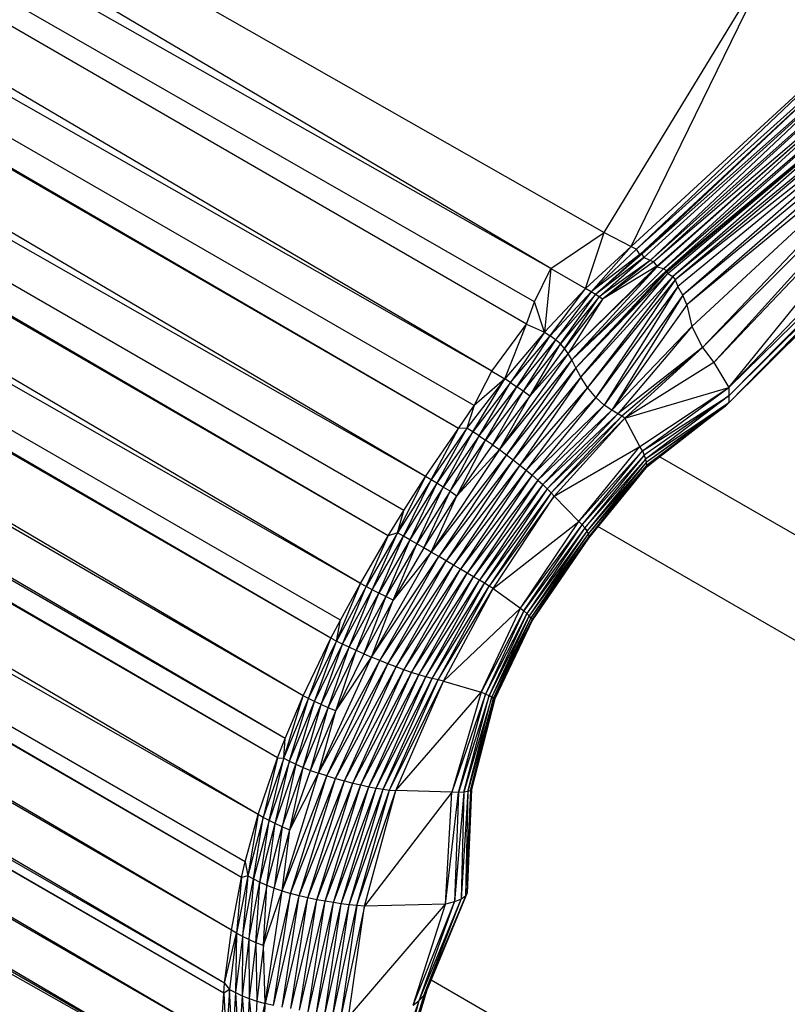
# Paper-space layout '_Isométrica' of a CAD drawing. Header units: millimetres. Extents: x -944 to 849, y -1018 to 47.
# Tile 11 of 35: x 251 to 278, y -170 to -135. Entities that reach past the tile are written whole.
import ezdxf

# ---------------------------------------------------------------- set-up
doc = ezdxf.new("R2010")
doc.units = ezdxf.units.MM

psp = doc.layouts.new('_Isométrica')

# ---------------------------------------------------------------- linework, layer by layer
at = {"color": 7, "linetype": 'Continuous', "lineweight": 25}
for p, q in [((267.657, -147.762), (46.897, -17.809)), ((268.908, -146.073), (46.897, -17.809)), ((269.782, -144.077), (46.897, -17.809)), ((269.195, -145.277), (46.897, -17.809)), ((267.657, -147.762), (44.46, -20.704)), ((266.464, -149.812), (44.46, -20.704)), ((267.032, -148.993), (44.46, -20.704)), ((265.282, -151.538), (44.047, -21.25)), ((266.464, -149.812), (44.047, -21.25)), ((265.282, -151.538), (41.924, -24.377)), ((264.503, -152.753), (41.924, -24.377)), ((263.944, -153.667), (41.924, -24.377)), ((262.95, -155.377), (41.541, -25.007)), ((263.944, -153.667), (41.541, -25.007)), ((262.95, -155.377), (39.767, -28.323)), ((262.225, -156.695), (39.767, -28.323)), ((261.885, -157.338), (39.767, -28.323)), ((260.887, -159.401), (39.456, -28.985)), ((261.885, -157.338), (39.456, -28.985)), ((260.887, -159.401), (38.551, -31.087)), ((260.238, -160.931), (38.551, -31.087)), ((260.238, -160.931), (37.951, -32.617)), ((259.97, -161.626), (37.951, -32.617)), ((259.277, -163.659), (37.725, -33.224)), ((259.97, -161.626), (37.725, -33.224)), ((259.277, -163.659), (36.455, -37.037)), ((258.809, -165.36), (36.455, -37.037)), ((258.679, -165.914), (36.455, -37.037)), ((258.315, -167.803), (36.347, -37.411)), ((258.679, -165.914), (36.347, -37.411)), ((160.406, -79.454), (271.698, -142.788)), ((269.782, -144.077), (160.406, -79.454)), ((276.176, -148.345), (292.9, -130.878)), ((271.698, -142.788), (277.776, -132.819)), ((272.665, -143.292), (277.776, -132.819)), ((281.787, -134.899), (272.665, -143.292)), ((281.787, -134.899), (272.856, -143.387)), ((281.843, -135.314), (272.856, -143.387)), ((281.843, -135.314), (272.975, -143.578)), ((281.843, -135.314), (273.065, -143.544)), ((282.111, -135.517), (273.065, -143.544)), ((282.111, -135.517), (273.123, -143.687)), ((282.111, -135.517), (273.35, -143.79)), ((282.606, -135.538), (273.35, -143.79)), ((282.606, -135.538), (273.471, -143.837)), ((282.483, -136.144), (273.471, -143.837)), ((282.483, -136.144), (273.585, -143.994)), ((273.604, -144.016), (282.483, -136.144)), ((273.842, -144.073), (283.109, -136.046)), ((273.842, -144.073), (282.483, -136.144)), ((273.92, -144.159), (283.109, -136.046)), ((273.92, -144.159), (282.971, -136.669)), ((273.951, -144.199), (282.971, -136.669)), ((273.981, -144.253), (282.971, -136.669)), ((283.581, -136.621), (274.162, -144.367)), ((282.971, -136.669), (274.162, -144.367)), ((283.581, -136.621), (274.25, -144.478)), ((283.58, -137.119), (274.25, -144.478)), ((283.58, -137.119), (274.346, -144.723)), ((283.58, -137.119), (274.515, -145.036)), ((283.987, -137.233), (274.515, -145.036)), ((283.987, -137.233), (274.663, -145.375)), ((283.935, -137.735), (274.663, -145.375)), ((283.935, -137.735), (274.846, -146.15)), ((283.935, -137.735), (275.226, -146.909)), ((284.242, -137.917), (275.226, -146.909)), ((284.242, -137.917), (275.632, -147.451)), ((275.632, -147.451), (284.312, -138.307)), ((276.176, -148.345), (284.312, -138.307)), ((276.175, -148.644), (284.836, -139.845)), ((276.176, -148.345), (284.836, -139.845)), ((276.038, -149.031), (284.903, -140.129)), ((276.169, -148.888), (284.902, -139.98)), ((276.169, -148.888), (284.903, -140.129)), ((276.175, -148.644), (284.902, -139.98)), ((276.038, -149.031), (284.876, -140.257)), ((269.782, -144.077), (271.698, -142.788)), ((271.03, -144.793), (271.698, -142.788)), ((271.698, -142.788), (272.665, -143.292)), ((272.665, -143.292), (271.03, -144.793)), ((271.224, -144.909), (272.665, -143.292)), ((272.665, -143.292), (272.856, -143.387)), ((272.856, -143.387), (271.224, -144.909)), ((272.975, -143.578), (271.224, -144.909)), ((273.065, -143.544), (271.383, -145.009)), ((271.383, -145.009), (272.975, -143.578)), ((273.123, -143.687), (271.383, -145.009)), ((271.511, -145.094), (273.123, -143.687)), ((272.975, -143.578), (272.856, -143.387)), ((272.975, -143.578), (273.065, -143.544)), ((273.123, -143.687), (273.065, -143.544)), ((273.35, -143.79), (273.123, -143.687)), ((269.195, -145.277), (269.782, -144.077)), ((269.782, -144.077), (269.551, -146.362)), ((269.782, -144.077), (271.03, -144.793)), ((273.585, -143.994), (270.407, -147.128)), ((270.407, -147.128), (273.604, -144.016)), ((273.604, -144.016), (270.534, -147.357)), ((270.534, -147.357), (273.842, -144.073)), ((273.35, -143.79), (271.511, -145.094)), ((273.35, -143.79), (271.636, -145.17)), ((273.471, -143.837), (271.636, -145.17)), ((273.585, -143.994), (271.636, -145.17)), ((273.471, -143.837), (273.35, -143.79)), ((273.471, -143.837), (273.585, -143.994)), ((273.585, -143.994), (273.604, -144.016)), ((273.604, -144.016), (273.842, -144.073)), ((273.842, -144.073), (273.92, -144.159)), ((270.534, -147.357), (273.92, -144.159)), ((270.676, -147.639), (273.92, -144.159)), ((270.676, -147.639), (273.951, -144.199)), ((270.676, -147.639), (273.981, -144.253)), ((270.854, -147.978), (273.981, -144.253)), ((274.162, -144.367), (270.854, -147.978)), ((274.162, -144.367), (271.094, -148.347)), ((273.92, -144.159), (273.951, -144.199)), ((273.951, -144.199), (273.981, -144.253)), ((273.981, -144.253), (274.162, -144.367)), ((274.162, -144.367), (274.25, -144.478)), ((269.551, -146.362), (271.03, -144.793)), ((269.753, -146.493), (271.03, -144.793)), ((271.224, -144.909), (271.03, -144.793)), ((274.25, -144.478), (271.094, -148.347)), ((274.25, -144.478), (271.391, -148.697)), ((274.346, -144.723), (271.391, -148.697)), ((274.346, -144.723), (271.701, -148.972)), ((274.25, -144.478), (274.346, -144.723)), ((274.515, -145.036), (274.346, -144.723)), ((271.224, -144.909), (269.753, -146.493)), ((271.224, -144.909), (269.949, -146.633)), ((271.383, -145.009), (269.949, -146.633)), ((270.127, -146.782), (271.383, -145.009)), ((271.511, -145.094), (270.127, -146.782)), ((270.277, -146.941), (271.511, -145.094)), ((271.383, -145.009), (271.224, -144.909)), ((271.511, -145.094), (271.383, -145.009)), ((271.636, -145.17), (271.511, -145.094)), ((274.515, -145.036), (271.701, -148.972)), ((274.515, -145.036), (271.976, -149.16)), ((274.663, -145.375), (274.515, -145.036)), ((268.908, -146.073), (269.195, -145.277)), ((269.551, -146.362), (269.195, -145.277)), ((271.636, -145.17), (270.277, -146.941)), ((271.636, -145.17), (270.407, -147.128)), ((274.663, -145.375), (271.976, -149.16)), ((274.663, -145.375), (274.846, -146.15)), ((267.657, -147.762), (268.908, -146.073)), ((268.127, -148.037), (268.908, -146.073)), ((268.908, -146.073), (269.551, -146.362)), ((274.846, -146.15), (271.976, -149.16)), ((274.846, -146.15), (272.184, -149.284)), ((274.846, -146.15), (275.226, -146.909)), ((269.551, -146.362), (268.127, -148.037)), ((269.551, -146.362), (268.337, -148.168)), ((268.337, -148.168), (269.753, -146.493)), ((268.559, -148.315), (269.753, -146.493)), ((269.551, -146.362), (269.753, -146.493)), ((269.949, -146.633), (269.753, -146.493)), ((269.949, -146.633), (268.559, -148.315)), ((269.949, -146.633), (268.791, -148.476)), ((270.127, -146.782), (268.791, -148.476)), ((269.03, -148.649), (270.127, -146.782)), ((270.127, -146.782), (269.949, -146.633)), ((270.277, -146.941), (270.127, -146.782)), ((275.226, -146.909), (272.184, -149.284)), ((275.226, -146.909), (272.332, -149.371)), ((275.226, -146.909), (272.438, -149.439)), ((275.226, -146.909), (275.632, -147.451)), ((270.407, -147.128), (267.933, -150.572)), ((270.277, -146.941), (269.03, -148.649)), ((270.407, -147.128), (269.03, -148.649)), ((270.407, -147.128), (270.277, -146.941)), ((270.534, -147.357), (270.407, -147.128)), ((270.534, -147.357), (267.933, -150.572)), ((270.534, -147.357), (268.184, -150.754)), ((270.676, -147.639), (270.534, -147.357)), ((275.632, -147.451), (272.438, -149.439)), ((275.632, -147.451), (276.176, -148.345)), ((267.032, -148.993), (267.657, -147.762)), ((267.657, -147.762), (268.127, -148.037)), ((270.676, -147.639), (268.184, -150.754)), ((270.676, -147.639), (268.431, -150.94)), ((270.854, -147.978), (270.676, -147.639)), ((268.127, -148.037), (266.766, -149.803)), ((266.978, -149.932), (268.127, -148.037)), ((268.337, -148.168), (266.978, -149.932)), ((268.127, -148.037), (267.032, -148.993)), ((267.204, -150.075), (268.337, -148.168)), ((267.204, -150.075), (268.559, -148.315)), ((267.44, -150.23), (268.559, -148.315)), ((268.337, -148.168), (268.127, -148.037)), ((268.337, -148.168), (268.559, -148.315)), ((270.854, -147.978), (268.431, -150.94)), ((268.791, -148.476), (268.559, -148.315)), ((270.854, -147.978), (268.67, -151.127)), ((271.094, -148.347), (270.854, -147.978)), ((258.315, -167.803), (225.107, -148.647)), ((268.791, -148.476), (267.44, -150.23)), ((268.791, -148.476), (267.684, -150.397)), ((269.03, -148.649), (267.684, -150.397)), ((267.933, -150.572), (269.03, -148.649)), ((271.094, -148.347), (268.67, -151.127)), ((269.03, -148.649), (268.791, -148.476)), ((271.094, -148.347), (268.9, -151.312)), ((271.391, -148.697), (271.094, -148.347)), ((272.438, -149.439), (276.176, -148.345)), ((272.978, -150.459), (276.176, -148.345)), ((273.066, -150.618), (276.176, -148.345)), ((273.066, -150.618), (276.175, -148.644)), ((276.175, -148.644), (273.127, -150.776)), ((276.175, -148.644), (273.179, -150.913)), ((276.175, -148.644), (276.169, -148.888)), ((276.176, -148.345), (276.175, -148.644)), ((266.464, -149.812), (267.032, -148.993)), ((267.032, -148.993), (266.766, -149.803)), ((271.391, -148.697), (268.9, -151.312)), ((271.391, -148.697), (269.114, -151.492)), ((271.701, -148.972), (269.114, -151.492)), ((271.701, -148.972), (269.312, -151.665)), ((271.701, -148.972), (271.391, -148.697)), ((271.976, -149.16), (271.701, -148.972)), ((276.169, -148.888), (273.179, -150.913)), ((276.169, -148.888), (273.208, -151.036)), ((276.038, -149.031), (273.208, -151.036)), ((276.038, -149.031), (273.213, -151.14)), ((276.169, -148.888), (276.038, -149.031)), ((271.976, -149.16), (269.312, -151.665)), ((271.976, -149.16), (269.491, -151.827)), ((272.184, -149.284), (269.491, -151.827)), ((272.184, -149.284), (269.65, -151.979)), ((272.332, -149.371), (269.65, -151.979)), ((272.332, -149.371), (269.787, -152.117)), ((272.184, -149.284), (271.976, -149.16)), ((272.332, -149.371), (272.184, -149.284)), ((272.438, -149.439), (272.332, -149.371)), ((272.438, -149.439), (269.787, -152.117)), ((269.901, -152.247), (272.438, -149.439)), ((272.978, -150.459), (272.438, -149.439)), ((275.369, -149.53), (273.192, -151.221)), ((265.282, -151.538), (266.464, -149.812)), ((266.766, -149.803), (265.479, -151.652)), ((265.479, -151.652), (266.464, -149.812)), ((266.766, -149.803), (265.692, -151.779)), ((266.978, -149.932), (265.692, -151.779)), ((265.921, -151.917), (266.978, -149.932)), ((267.204, -150.075), (265.921, -151.917)), ((266.161, -152.066), (267.204, -150.075)), ((266.766, -149.803), (266.464, -149.812)), ((266.978, -149.932), (266.766, -149.803)), ((267.204, -150.075), (266.978, -149.932)), ((267.204, -150.075), (267.44, -150.23)), ((266.161, -152.066), (267.44, -150.23)), ((266.411, -152.224), (267.44, -150.23)), ((267.684, -150.397), (266.411, -152.224)), ((267.684, -150.397), (267.44, -150.23)), ((267.684, -150.397), (267.933, -150.572)), ((267.933, -150.572), (265.487, -154.25)), ((268.184, -150.754), (265.487, -154.25)), ((268.184, -150.754), (265.755, -154.404)), ((267.933, -150.572), (266.411, -152.224)), ((267.933, -150.572), (268.184, -150.754)), ((268.184, -150.754), (268.431, -150.94)), ((269.901, -152.247), (272.978, -150.459)), ((270.787, -153.145), (272.978, -150.459)), ((270.787, -153.145), (273.066, -150.618)), ((270.904, -153.264), (273.066, -150.618)), ((273.127, -150.776), (270.904, -153.264)), ((273.127, -150.776), (271.001, -153.382)), ((273.066, -150.618), (272.978, -150.459)), ((273.066, -150.618), (273.127, -150.776)), ((273.127, -150.776), (273.179, -150.913)), ((268.431, -150.94), (265.755, -154.404)), ((268.431, -150.94), (266.023, -154.559)), ((268.67, -151.127), (266.023, -154.559)), ((268.67, -151.127), (266.286, -154.711)), ((268.431, -150.94), (268.67, -151.127)), ((268.67, -151.127), (268.9, -151.312)), ((273.179, -150.913), (271.001, -153.382)), ((273.179, -150.913), (271.075, -153.493)), ((273.208, -151.036), (271.075, -153.493)), ((273.208, -151.036), (271.124, -153.594)), ((273.213, -151.14), (271.124, -153.594)), ((273.213, -151.14), (271.144, -153.683)), ((273.525, -150.962), (273.159, -151.261)), ((273.179, -150.913), (273.208, -151.036)), ((273.213, -151.14), (273.192, -151.221)), ((273.208, -151.036), (273.213, -151.14)), ((273.696, -150.829), (284.345, -156.976)), ((268.9, -151.312), (266.286, -154.711)), ((268.9, -151.312), (266.54, -154.859)), ((269.114, -151.492), (266.54, -154.859)), ((269.114, -151.492), (266.782, -155)), ((268.9, -151.312), (269.114, -151.492)), ((269.114, -151.492), (269.312, -151.665)), ((273.192, -151.221), (271.132, -153.754)), ((273.192, -151.221), (271.144, -153.683)), ((258.068, -169.714), (227.297, -151.679)), ((264.273, -153.561), (265.282, -151.538)), ((265.479, -151.652), (264.273, -153.561)), ((264.489, -153.682), (265.479, -151.652)), ((265.692, -151.779), (264.489, -153.682)), ((264.503, -152.753), (265.282, -151.538)), ((265.692, -151.779), (264.72, -153.813)), ((265.479, -151.652), (265.282, -151.538)), ((265.692, -151.779), (265.479, -151.652)), ((265.921, -151.917), (265.692, -151.779)), ((269.312, -151.665), (266.782, -155)), ((269.312, -151.665), (267.008, -155.132)), ((269.491, -151.827), (267.008, -155.132)), ((269.491, -151.827), (267.215, -155.255)), ((269.312, -151.665), (269.491, -151.827)), ((269.491, -151.827), (269.65, -151.979)), ((258.068, -169.714), (227.441, -152.061)), ((265.921, -151.917), (264.72, -153.813)), ((264.966, -153.953), (265.921, -151.917)), ((266.161, -152.066), (264.966, -153.953)), ((265.223, -154.099), (266.161, -152.066)), ((266.161, -152.066), (265.921, -151.917)), ((266.161, -152.066), (266.411, -152.224)), ((269.65, -151.979), (267.215, -155.255)), ((269.65, -151.979), (267.402, -155.367)), ((269.787, -152.117), (267.402, -155.367)), ((269.787, -152.117), (267.568, -155.467)), ((269.65, -151.979), (269.787, -152.117)), ((269.787, -152.117), (269.901, -152.247)), ((258.036, -170.07), (227.586, -152.468)), ((258.036, -170.07), (227.593, -152.488)), ((265.223, -154.099), (266.411, -152.224)), ((265.487, -154.25), (266.411, -152.224)), ((269.901, -152.247), (267.568, -155.467)), ((267.71, -155.558), (269.901, -152.247)), ((269.901, -152.247), (270.787, -153.145)), ((263.944, -153.667), (264.503, -152.753)), ((264.273, -153.561), (264.503, -152.753)), ((267.71, -155.558), (270.787, -153.145)), ((268.69, -156.263), (270.787, -153.145)), ((268.69, -156.263), (270.904, -153.264)), ((268.812, -156.359), (270.904, -153.264)), ((270.787, -153.145), (270.904, -153.264)), ((270.904, -153.264), (271.001, -153.382)), ((264.273, -153.561), (263.149, -155.482)), ((263.366, -155.596), (264.273, -153.561)), ((264.273, -153.561), (263.944, -153.667)), ((264.489, -153.682), (264.273, -153.561)), ((271.001, -153.382), (268.812, -156.359)), ((271.001, -153.382), (268.917, -156.452)), ((271.075, -153.493), (268.917, -156.452)), ((271.075, -153.493), (269.003, -156.533)), ((271.124, -153.594), (269.003, -156.533)), ((271.124, -153.594), (269.066, -156.602)), ((271.001, -153.382), (271.075, -153.493)), ((271.075, -153.493), (271.124, -153.594)), ((271.124, -153.594), (271.144, -153.683)), ((285.75, -161.578), (271.473, -153.335)), ((262.95, -155.377), (263.944, -153.667)), ((263.149, -155.482), (263.944, -153.667)), ((263.366, -155.596), (264.489, -153.682)), ((263.602, -155.717), (264.489, -153.682)), ((264.72, -153.813), (263.602, -155.717)), ((264.72, -153.813), (263.852, -155.845)), ((264.966, -153.953), (263.852, -155.845)), ((264.116, -155.977), (264.966, -153.953)), ((264.72, -153.813), (264.489, -153.682)), ((264.966, -153.953), (264.72, -153.813)), ((265.223, -154.099), (264.966, -153.953)), ((271.144, -153.683), (269.066, -156.602)), ((271.144, -153.683), (269.106, -156.652)), ((271.132, -153.754), (269.106, -156.652)), ((271.132, -153.754), (269.12, -156.683)), ((271.144, -153.683), (271.132, -153.754)), ((257.933, -171.746), (227.899, -154.166)), ((263.347, -158.017), (265.487, -154.25)), ((265.223, -154.099), (264.116, -155.977)), ((265.487, -154.25), (264.116, -155.977)), ((265.487, -154.25), (265.223, -154.099)), ((265.755, -154.404), (265.487, -154.25)), ((257.933, -171.746), (227.949, -154.499)), ((263.347, -158.017), (265.755, -154.404)), ((263.638, -158.138), (265.755, -154.404)), ((263.638, -158.138), (266.023, -154.559)), ((263.932, -158.256), (266.023, -154.559)), ((266.023, -154.559), (265.755, -154.404)), ((266.286, -154.711), (266.023, -154.559)), ((263.932, -158.256), (266.286, -154.711)), ((264.224, -158.369), (266.286, -154.711)), ((264.224, -158.369), (266.54, -154.859)), ((264.509, -158.472), (266.54, -154.859)), ((264.509, -158.472), (266.782, -155)), ((264.784, -158.566), (266.782, -155)), ((266.54, -154.859), (266.286, -154.711)), ((266.782, -155), (266.54, -154.859)), ((267.008, -155.132), (266.782, -155)), ((262.083, -157.439), (262.95, -155.377)), ((262.225, -156.695), (262.95, -155.377)), ((263.149, -155.482), (262.95, -155.377)), ((264.784, -158.566), (267.008, -155.132)), ((265.046, -158.649), (267.008, -155.132)), ((265.046, -158.649), (267.215, -155.255)), ((265.294, -158.721), (267.215, -155.255)), ((265.294, -158.721), (267.402, -155.367)), ((265.524, -158.782), (267.402, -155.367)), ((267.215, -155.255), (267.008, -155.132)), ((267.402, -155.367), (267.215, -155.255)), ((267.568, -155.467), (267.402, -155.367)), ((263.149, -155.482), (262.083, -157.439)), ((262.301, -157.546), (263.149, -155.482)), ((262.301, -157.546), (263.366, -155.596)), ((262.538, -157.658), (263.366, -155.596)), ((262.538, -157.658), (263.602, -155.717)), ((262.793, -157.775), (263.602, -155.717)), ((263.366, -155.596), (263.149, -155.482)), ((263.602, -155.717), (263.366, -155.596)), ((263.852, -155.845), (263.602, -155.717)), ((265.524, -158.782), (267.568, -155.467)), ((265.736, -158.833), (267.568, -155.467)), ((265.736, -158.833), (267.71, -155.558)), ((265.928, -158.876), (267.71, -155.558)), ((267.71, -155.558), (267.568, -155.467)), ((267.71, -155.558), (268.69, -156.263)), ((257.911, -173.602), (227.699, -155.97)), ((263.852, -155.845), (262.793, -157.775)), ((263.852, -155.845), (263.064, -157.895)), ((264.116, -155.977), (263.064, -157.895)), ((263.347, -158.017), (264.116, -155.977)), ((264.116, -155.977), (263.852, -155.845)), ((227.444, -156.446), (257.911, -173.602)), ((257.911, -173.602), (227.593, -156.2)), ((265.928, -158.876), (268.69, -156.263)), ((267.285, -159.273), (268.69, -156.263)), ((268.812, -156.359), (267.285, -159.273)), ((268.812, -156.359), (267.436, -159.338)), ((268.917, -156.452), (267.436, -159.338)), ((268.917, -156.452), (267.562, -159.396)), ((268.69, -156.263), (268.812, -156.359)), ((268.917, -156.452), (268.812, -156.359)), ((269.003, -156.533), (268.917, -156.452)), ((261.885, -157.338), (262.225, -156.695)), ((262.083, -157.439), (262.225, -156.695)), ((269.003, -156.533), (267.562, -159.396)), ((269.003, -156.533), (267.66, -159.445)), ((269.066, -156.602), (267.66, -159.445)), ((269.066, -156.602), (267.727, -159.481)), ((269.106, -156.652), (267.727, -159.481)), ((269.106, -156.652), (267.762, -159.502)), ((269.12, -156.683), (267.762, -159.502)), ((269.12, -156.683), (267.766, -159.506)), ((269.066, -156.602), (269.003, -156.533)), ((269.106, -156.652), (269.066, -156.602)), ((269.12, -156.683), (269.106, -156.652)), ((260.887, -159.401), (261.885, -157.338)), ((261.08, -159.503), (261.885, -157.338)), ((261.08, -159.503), (262.083, -157.439)), ((261.296, -159.609), (262.083, -157.439)), ((262.083, -157.439), (261.885, -157.338)), ((262.301, -157.546), (262.083, -157.439)), ((261.296, -159.609), (262.301, -157.546)), ((261.532, -159.719), (262.301, -157.546)), ((261.532, -159.719), (262.538, -157.658)), ((261.788, -159.832), (262.538, -157.658)), ((261.788, -159.832), (262.793, -157.775)), ((262.061, -159.944), (262.793, -157.775)), ((262.538, -157.658), (262.301, -157.546)), ((262.793, -157.775), (262.538, -157.658)), ((263.064, -157.895), (262.793, -157.775)), ((261.443, -162.179), (263.347, -158.017)), ((261.443, -162.179), (263.638, -158.138)), ((261.744, -162.278), (263.638, -158.138)), ((263.064, -157.895), (262.061, -159.944)), ((262.061, -159.944), (263.347, -158.017)), ((263.064, -157.895), (263.347, -158.017)), ((263.638, -158.138), (263.347, -158.017)), ((263.932, -158.256), (263.638, -158.138)), ((261.744, -162.278), (263.932, -158.256)), ((262.055, -162.369), (263.932, -158.256)), ((262.055, -162.369), (264.224, -158.369)), ((262.368, -162.454), (264.224, -158.369)), ((262.368, -162.454), (264.509, -158.472)), ((262.673, -162.532), (264.509, -158.472)), ((262.673, -162.532), (264.784, -158.566)), ((262.965, -162.601), (264.784, -158.566)), ((264.224, -158.369), (263.932, -158.256)), ((264.509, -158.472), (264.224, -158.369)), ((264.784, -158.566), (264.509, -158.472)), ((265.046, -158.649), (264.784, -158.566)), ((262.965, -162.601), (265.046, -158.649)), ((263.243, -162.662), (265.046, -158.649)), ((263.243, -162.662), (265.294, -158.721)), ((263.507, -162.714), (265.294, -158.721)), ((263.507, -162.714), (265.524, -158.782)), ((263.756, -162.755), (265.524, -158.782)), ((263.756, -162.755), (265.736, -158.833)), ((263.991, -162.785), (265.736, -158.833)), ((263.991, -162.785), (265.928, -158.876)), ((264.212, -162.804), (265.928, -158.876)), ((265.294, -158.721), (265.046, -158.649)), ((265.524, -158.782), (265.294, -158.721)), ((265.736, -158.833), (265.524, -158.782)), ((265.928, -158.876), (265.736, -158.833)), ((265.928, -158.876), (267.285, -159.273)), ((264.212, -162.804), (267.285, -159.273)), ((267.285, -159.273), (266.223, -162.864)), ((267.436, -159.338), (267.285, -159.273)), ((260.19, -161.643), (260.887, -159.401)), ((260.19, -161.643), (261.08, -159.503)), ((260.238, -160.931), (260.887, -159.401)), ((260.4, -161.751), (261.08, -159.503)), ((260.4, -161.751), (261.296, -159.609)), ((260.631, -161.86), (261.296, -159.609)), ((261.08, -159.503), (260.887, -159.401)), ((261.296, -159.609), (261.08, -159.503)), ((261.532, -159.719), (261.296, -159.609)), ((267.436, -159.338), (266.223, -162.864)), ((266.462, -162.866), (267.436, -159.338)), ((267.562, -159.396), (266.462, -162.866)), ((266.656, -162.858), (267.562, -159.396)), ((267.66, -159.445), (266.656, -162.858)), ((266.802, -162.838), (267.66, -159.445)), ((267.727, -159.481), (266.802, -162.838)), ((266.894, -162.805), (267.727, -159.481)), ((267.762, -159.502), (266.894, -162.805)), ((266.935, -162.759), (267.762, -159.502)), ((267.766, -159.506), (266.935, -162.759)), ((267.436, -159.338), (267.562, -159.396)), ((267.562, -159.396), (267.66, -159.445)), ((267.66, -159.445), (267.727, -159.481)), ((267.727, -159.481), (267.762, -159.502)), ((267.762, -159.502), (267.766, -159.506)), ((260.631, -161.86), (261.532, -159.719)), ((260.884, -161.969), (261.532, -159.719)), ((260.884, -161.969), (261.788, -159.832)), ((261.155, -162.076), (261.788, -159.832)), ((261.155, -162.076), (262.061, -159.944)), ((261.443, -162.179), (262.061, -159.944)), ((261.788, -159.832), (261.532, -159.719)), ((262.061, -159.944), (261.788, -159.832)), ((259.97, -161.626), (260.238, -160.931)), ((260.19, -161.643), (260.238, -160.931)), ((259.277, -163.659), (259.97, -161.626)), ((259.97, -161.626), (259.459, -163.767)), ((260.19, -161.643), (259.459, -163.767)), ((259.663, -163.878), (260.19, -161.643)), ((259.97, -161.626), (260.19, -161.643)), ((260.19, -161.643), (260.4, -161.751)), ((260.4, -161.751), (259.663, -163.878)), ((259.89, -163.988), (260.4, -161.751)), ((259.89, -163.988), (260.631, -161.86)), ((260.631, -161.86), (260.138, -164.098)), ((260.138, -164.098), (260.884, -161.969)), ((260.4, -161.751), (260.631, -161.86)), ((260.405, -164.204), (260.884, -161.969)), ((260.405, -164.204), (261.155, -162.076)), ((260.631, -161.86), (260.884, -161.969)), ((260.884, -161.969), (261.155, -162.076)), ((261.155, -162.076), (261.443, -162.179)), ((260.132, -166.399), (261.443, -162.179)), ((260.132, -166.399), (261.744, -162.278)), ((260.405, -164.204), (261.443, -162.179)), ((260.432, -166.492), (261.744, -162.278)), ((260.432, -166.492), (262.055, -162.369)), ((260.742, -166.576), (262.055, -162.369)), ((260.742, -166.576), (262.368, -162.454)), ((261.058, -166.65), (262.368, -162.454)), ((261.744, -162.278), (261.443, -162.179)), ((261.744, -162.278), (262.055, -162.369)), ((262.055, -162.369), (262.368, -162.454)), ((262.368, -162.454), (262.673, -162.532)), ((261.058, -166.65), (262.673, -162.532)), ((261.374, -166.715), (262.673, -162.532)), ((261.374, -166.715), (262.965, -162.601)), ((261.679, -166.771), (262.965, -162.601)), ((261.679, -166.771), (263.243, -162.662)), ((261.973, -166.82), (263.243, -162.662)), ((261.973, -166.82), (263.507, -162.714)), ((262.258, -166.861), (263.507, -162.714)), ((262.258, -166.861), (263.756, -162.755)), ((262.536, -166.896), (263.756, -162.755)), ((262.536, -166.896), (263.991, -162.785)), ((262.673, -162.532), (262.965, -162.601)), ((262.811, -166.925), (263.991, -162.785)), ((262.811, -166.925), (264.212, -162.804)), ((262.965, -162.601), (263.243, -162.662)), ((263.086, -166.945), (264.212, -162.804)), ((263.243, -162.662), (263.507, -162.714)), ((263.507, -162.714), (263.756, -162.755)), ((263.756, -162.755), (263.991, -162.785)), ((263.991, -162.785), (264.212, -162.804)), ((266.223, -162.864), (264.212, -162.804)), ((266.894, -162.805), (266.713, -166.593)), ((266.935, -162.759), (266.776, -166.471)), ((266.894, -162.805), (266.776, -166.471)), ((266.894, -162.805), (266.802, -162.838)), ((266.935, -162.759), (266.894, -162.805)), ((266.223, -162.864), (263.086, -166.945)), ((265.994, -166.873), (266.223, -162.864)), ((265.994, -166.873), (266.462, -162.866)), ((266.462, -162.866), (266.223, -162.864)), ((266.656, -162.858), (266.32, -166.796)), ((266.462, -162.866), (266.32, -166.796)), ((266.656, -162.858), (266.462, -162.866)), ((266.802, -162.838), (266.562, -166.702)), ((266.656, -162.858), (266.562, -166.702)), ((266.802, -162.838), (266.656, -162.858)), ((266.802, -162.838), (266.713, -166.593)), ((258.809, -165.36), (259.277, -163.659)), ((259.277, -163.659), (258.901, -165.854)), ((259.459, -163.767), (258.901, -165.854)), ((259.105, -165.968), (259.459, -163.767)), ((259.459, -163.767), (259.277, -163.659)), ((259.663, -163.878), (259.459, -163.767)), ((259.663, -163.878), (259.105, -165.968)), ((259.331, -166.081), (259.663, -163.878)), ((259.331, -166.081), (259.89, -163.988)), ((259.579, -166.192), (259.89, -163.988)), ((259.579, -166.192), (260.138, -164.098)), ((259.89, -163.988), (259.663, -163.878)), ((260.138, -164.098), (259.847, -166.299)), ((259.847, -166.299), (260.405, -164.204)), ((260.138, -164.098), (259.89, -163.988)), ((260.132, -166.399), (260.405, -164.204)), ((260.138, -164.098), (260.405, -164.204)), ((258.679, -165.914), (258.809, -165.36)), ((258.809, -165.36), (258.901, -165.854)), ((258.315, -167.803), (258.679, -165.914)), ((258.901, -165.854), (258.5, -167.92)), ((258.679, -165.914), (258.5, -167.92)), ((258.901, -165.854), (258.679, -165.914)), ((258.901, -165.854), (258.709, -168.036)), ((258.709, -168.036), (259.105, -165.968)), ((258.901, -165.854), (259.105, -165.968)), ((259.105, -165.968), (258.939, -168.149)), ((259.105, -165.968), (259.331, -166.081)), ((258.939, -168.149), (259.331, -166.081)), ((259.191, -168.258), (259.331, -166.081)), ((259.579, -166.192), (259.191, -168.258)), ((259.331, -166.081), (259.579, -166.192)), ((259.462, -168.361), (259.579, -166.192)), ((259.462, -168.361), (259.847, -166.299)), ((259.579, -166.192), (259.847, -166.299)), ((259.847, -166.299), (260.132, -166.399)), ((259.462, -168.361), (260.132, -166.399)), ((259.521, -170.437), (260.132, -166.399)), ((260.432, -166.492), (259.521, -170.437)), ((259.825, -170.508), (260.432, -166.492)), ((259.825, -170.508), (260.742, -166.576)), ((260.132, -166.399), (260.432, -166.492)), ((260.134, -170.568), (260.742, -166.576)), ((260.134, -170.568), (261.058, -166.65)), ((260.742, -166.576), (260.432, -166.492)), ((260.447, -170.623), (261.058, -166.65)), ((261.058, -166.65), (260.742, -166.576)), ((261.374, -166.715), (261.058, -166.65)), ((266.713, -166.593), (265.225, -170.154)), ((266.776, -166.471), (265.33, -169.959)), ((266.713, -166.593), (265.33, -169.959)), ((266.713, -166.593), (266.562, -166.702)), ((266.776, -166.471), (266.713, -166.593)), ((260.447, -170.623), (261.374, -166.715)), ((260.758, -170.679), (261.374, -166.715)), ((260.758, -170.679), (261.679, -166.771)), ((261.066, -170.734), (261.679, -166.771)), ((261.066, -170.734), (261.973, -166.82)), ((261.369, -170.785), (261.973, -166.82)), ((261.369, -170.785), (262.258, -166.861)), ((261.679, -166.771), (261.374, -166.715)), ((261.666, -170.833), (262.258, -166.861)), ((261.666, -170.833), (262.536, -166.896)), ((261.973, -166.82), (261.679, -166.771)), ((261.958, -170.875), (262.536, -166.896)), ((261.958, -170.875), (262.811, -166.925)), ((262.258, -166.861), (261.973, -166.82)), ((262.811, -166.925), (262.242, -170.907)), ((263.086, -166.945), (262.242, -170.907)), ((262.536, -166.896), (262.258, -166.861)), ((262.519, -170.925), (265.994, -166.873)), ((262.519, -170.925), (263.086, -166.945)), ((262.811, -166.925), (262.536, -166.896)), ((263.086, -166.945), (262.811, -166.925)), ((265.994, -166.873), (263.086, -166.945)), ((264.835, -170.498), (266.32, -166.796)), ((264.835, -170.498), (265.994, -166.873)), ((265.059, -170.336), (266.562, -166.702)), ((265.059, -170.336), (266.32, -166.796)), ((265.225, -170.154), (266.562, -166.702)), ((266.32, -166.796), (265.994, -166.873)), ((266.562, -166.702), (266.32, -166.796)), ((258.068, -169.714), (258.315, -167.803)), ((258.068, -169.714), (258.5, -167.92)), ((258.5, -167.92), (258.248, -169.935)), ((258.5, -167.92), (258.315, -167.803)), ((258.5, -167.92), (258.462, -170.049)), ((258.709, -168.036), (258.462, -170.049)), ((258.709, -168.036), (258.5, -167.92)), ((258.709, -168.036), (258.697, -170.158)), ((258.939, -168.149), (258.709, -168.036)), ((258.939, -168.149), (258.697, -170.158)), ((259.191, -168.258), (258.939, -168.149)), ((258.939, -168.149), (258.954, -170.261)), ((259.191, -168.258), (258.954, -170.261)), ((259.462, -168.361), (259.191, -168.258)), ((259.191, -168.258), (259.23, -170.354)), ((259.462, -168.361), (259.23, -170.354)), ((259.521, -170.437), (259.462, -168.361)), ((258.036, -170.07), (258.068, -169.714)), ((258.068, -169.714), (258.248, -169.935)), ((265.483, -169.588), (278.558, -177.136)), ((257.933, -171.746), (258.036, -170.07)), ((258.248, -169.935), (258.036, -170.07)), ((258.036, -170.07), (258.128, -171.858)), ((258.248, -169.935), (258.128, -171.858)), ((258.248, -169.935), (258.462, -170.049)), ((258.346, -171.966), (258.248, -169.935)), ((258.462, -170.049), (258.346, -171.966)), ((258.462, -170.049), (258.697, -170.158)), ((258.462, -170.049), (258.587, -172.066)), ((258.697, -170.158), (258.587, -172.066)), ((258.697, -170.158), (258.954, -170.261)), ((258.697, -170.158), (258.848, -172.157)), ((265.33, -169.959), (264.385, -172.789)), ((265.225, -170.154), (264.385, -172.789)), ((265.33, -169.959), (264.581, -172.447)), ((265.225, -170.154), (265.059, -170.336)), ((265.33, -169.959), (265.225, -170.154)), ((258.954, -170.261), (258.848, -172.157)), ((258.954, -170.261), (259.23, -170.354)), ((258.954, -170.261), (259.127, -172.236)), ((259.23, -170.354), (259.127, -172.236)), ((259.127, -172.236), (259.521, -170.437)), ((259.23, -170.354), (259.521, -170.437)), ((259.414, -174.098), (259.521, -170.437)), ((259.825, -170.508), (259.521, -170.437)), ((264.069, -173.125), (265.059, -170.336)), ((264.385, -172.789), (265.059, -170.336)), ((264.835, -170.498), (265.059, -170.336))]:
    psp.add_line(p, q, dxfattribs=at)

doc.saveas('drawing.dxf')
